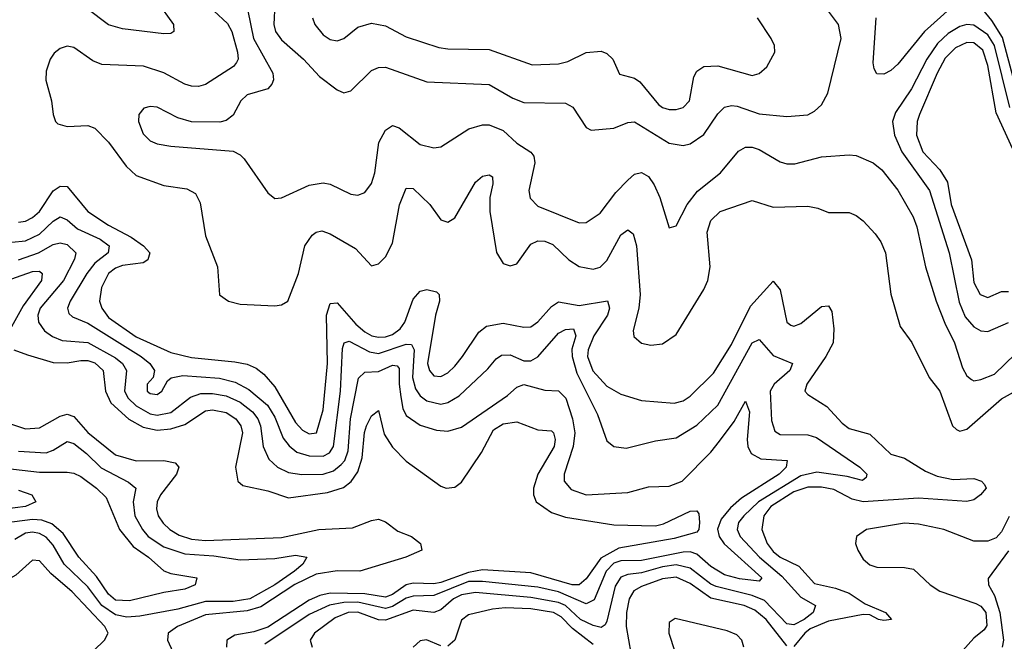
# Model space of a CAD drawing. Header units: inches. Extents: x 884549 to 1028252, y 526810 to 653624.
# Tile 208 of 256: x 942413 to 945258, y 581807 to 583604. Entities that reach past the tile are written whole.
import ezdxf

# ---------------------------------------------------------------- set-up
doc = ezdxf.new("R2010")
doc.units = ezdxf.units.IN
doc.header["$MEASUREMENT"] = 0
doc.layers.add('A9548', color=7, linetype='Continuous')

msp = doc.modelspace()

# ---------------------------------------------------------------- linework, layer by layer
at = {"layer": 'A9548', "color": 5}
for points, elevation in [([(942810, 583656.1), (942857.8, 583590), (942858.9, 583570), (942850, 583564.1), (942830, 583563), (942710, 583577.8), (942670, 583589.7), (942544.8, 583684.8)], 2380), ([(943150.1, 583650), (943147.5, 583590), (943152.7, 583570), (943170, 583546), (943233.6, 583490), (943279.6, 583439.6), (943330, 583401.7), (943350, 583392.9), (943370, 583398.3), (943430, 583457.4), (943450, 583466.3), (943470, 583467.1), (943590, 583424.8), (943770, 583417.1), (943837.6, 583377.6), (943870, 583364.7), (943990, 583362.8), (944011.4, 583351.4), (944050, 583292.4), (944064.5, 583284.5), (944130, 583290.8), (944170, 583307), (944190, 583308.9), (944290, 583247.6), (944330, 583240.5), (944350, 583245.7), (944390, 583272.4), (944430, 583332.2), (944450, 583351), (944470, 583356.1), (944486, 583354), (944550, 583331.7), (944630, 583324.2), (944690.6, 583329.4), (944710, 583339.6), (944730, 583358), (944747.8, 583392.2), (944786.9, 583550), (944779.4, 583590), (944730, 583655.8)], 2460), ([(945130, 583662.2), (945027.6, 583570), (944950, 583475.7), (944930, 583457.2), (944910, 583446.9), (944890, 583447.8), (944881.8, 583461.8), (944879.2, 583479.2), (944888.3, 583610)], 2440), ([(945489.7, 583609.7), (945494.9, 583490), (945506.4, 583426.4), (945535.8, 583315.8), (945610.3, 583190), (945615.7, 583170), (945610, 583113.3), (945590, 583090.7), (945504, 583164), (945470, 583187.2), (945414.4, 583214.4), (945394.4, 583234.4), (945374.3, 583270), (945335.6, 583315.6), (945316, 583350), (945286.6, 583426.6), (945252.7, 583552.7), (945221.9, 583601.9), (945170, 583666.1)], 2440), ([(942974, 583630), (943013.3, 583593.3), (943026.2, 583570), (943042.7, 583510), (943044.3, 583490), (943039.7, 583480.3), (943031.3, 583468.7), (942950, 583416.4), (942930, 583410.8), (942910, 583412), (942890, 583417.9), (942830, 583450.6), (942771.2, 583470), (942650, 583474.4), (942624.9, 583484.9), (942570, 583523.7), (942550, 583527.2), (942530, 583521.1), (942512.9, 583507.1), (942501.3, 583490), (942490, 583455.1), (942488.9, 583428.9), (942504.8, 583370), (942509.6, 583329.6), (942516.2, 583310), (942523.4, 583303.4), (942550, 583295.1), (942610, 583298.6), (942630, 583290.1), (942669.5, 583250), (942720.3, 583180.3), (942750, 583153.7), (942830, 583124.6), (942895.6, 583115.6), (942921.2, 583101.2), (942934.2, 583074.2), (942950, 582979.3), (942984.2, 582890), (942990, 582808.4), (943016.3, 582790), (943050, 582781.5), (943150, 582776.8), (943170, 582780.2), (943188, 582790), (943218.4, 582870), (943236.7, 582950), (943258.6, 582981.4), (943270, 582990.2), (943286.6, 582993.4), (943310, 582985.5), (943383.1, 582943.1), (943430, 582892.1), (943450, 582898.2), (943470, 582918.3), (943490, 582957.7), (943510.8, 583069.2), (943530, 583116.9), (943550, 583116.6), (943598.2, 583070), (943630, 583025.8), (943650, 583018.9), (943670, 583031), (943730, 583134.8), (943750, 583151.6), (943770, 583155.8), (943779.6, 583150), (943780.4, 583130), (943771.5, 583090), (943771.6, 583050), (943791, 582931), (943810, 582898.8), (943830, 582892.1), (943850, 582898.7), (943890, 582955.6), (943910, 582964.6), (943930, 582963.9), (943953.9, 582953.9), (943999.9, 582910), (944030, 582890.5), (944070, 582883.2), (944090, 582888.7), (944110, 582907.6), (944150, 582982.5), (944170, 582996.8), (944185.3, 582985.3), (944195.6, 582950), (944206.3, 582810), (944201.8, 582770), (944185.3, 582705.3), (944188.1, 582688.1), (944210, 582669.1), (944236.9, 582663.1), (944270, 582666.6), (944310, 582694), (944390, 582824.2), (944401.1, 582850), (944407.8, 582890), (944399.2, 582990), (944410, 583023.5), (944437.3, 583050), (944530, 583081.8), (944590, 583061.9), (944690, 583065), (944719.6, 583059.6), (944750, 583047.2), (944810, 583046.4), (944830, 583038.2), (944850, 583022.2), (944885.3, 582985.3), (944901.5, 582961.5), (944914.8, 582930), (944930.6, 582810.6), (944956.7, 582716.7), (944991.1, 582671.1), (945040.9, 582570), (945071.6, 582530), (945108.3, 582430), (945119.7, 582419.7), (945130, 582414.4), (945150, 582420.6), (945250, 582508.3), (945330, 582552.6)], 2420), ([(943072.3, 583630), (943089, 583550), (943144.2, 583450), (943146.3, 583430), (943142, 583418), (943130, 583404.5), (943070, 583386.9), (943052.5, 583370), (943030, 583328.6), (943010, 583312.3), (942991.8, 583308.2), (942910, 583308.9), (942870, 583320.2), (942810, 583351.4), (942790, 583353.2), (942772, 583348), (942756.9, 583330), (942756.8, 583310), (942770, 583274.6), (942790, 583254.3), (942810, 583245.3), (942850, 583238.8), (943030, 583223.9), (943050, 583213.8), (943061.6, 583201.6), (943130, 583103.8), (943150, 583087.2), (943170, 583088.9), (943250, 583125.9), (943290, 583132.7), (943310, 583128.5), (943370, 583099.3), (943390, 583096.9), (943410, 583104.4), (943430, 583130.3), (943439, 583161), (943450.4, 583249.6), (943470, 583284.9), (943490, 583298), (943510, 583291.3), (943570, 583243.8), (943610, 583234), (943630, 583236.5), (943711.3, 583288.7), (943750, 583300.5), (943770, 583299.8), (943810, 583283.9), (943850, 583247.6), (943890, 583221.2), (943898.6, 583210), (943901.9, 583190), (943883.9, 583110), (943888.5, 583088.5), (943910, 583064.6), (944030, 583016.5), (944050, 583017.5), (944090, 583044.6), (944135.3, 583104.7), (944170, 583140.5), (944190, 583157.4), (944210, 583162), (944230, 583151), (944246.5, 583126.5), (944262.8, 583090), (944290, 583002), (944310, 583007.7), (944342, 583070), (944371.3, 583108.7), (944438.5, 583161.5), (944490, 583224.2), (944510, 583235.6), (944530, 583236.1), (944550, 583228.5), (944610, 583193.5), (944630, 583187.7), (944652.6, 583187.4), (944730, 583207.5), (944810, 583213.8), (944830, 583211.1), (944879.5, 583190), (944904.2, 583170), (944950, 583111.4), (944994.4, 583034.4), (945005.1, 583005.1), (945030.1, 582890.1), (945061.5, 582790), (945086.3, 582726.3), (945114.5, 582670), (945137.6, 582597.6), (945150, 582574.3), (945163.4, 582563.4), (945170, 582560.1), (945190, 582563.8), (945230, 582579.1), (945290, 582638.5)], 2440), ([(943258.9, 583610), (943265.6, 583590), (943290, 583560.6), (943310, 583546.6), (943330, 583543.2), (943349.6, 583550), (943390, 583582.2), (943430, 583594.1), (943470, 583586.7), (943530, 583554.9), (943624.1, 583524.1), (943650, 583519.9), (943770, 583518.3), (943893.8, 583473.8), (943970, 583476.3), (943996.5, 583483.5), (944050, 583509.5), (944092.9, 583512.9), (944110, 583506.7), (944126.7, 583490), (944146.3, 583446.3), (944190, 583435.4), (944204.8, 583424.8), (944259, 583359), (944270, 583350.6), (944290, 583344.9), (944310, 583344.6), (944330, 583350.8), (944348.6, 583370), (944360.6, 583439.4), (944370, 583455.7), (944390, 583469), (944430.5, 583470.5), (944530, 583442.5), (944550, 583448.4), (944572.2, 583467.8), (944595.1, 583510), (944593.7, 583530), (944584.8, 583550), (944544.5, 583610)], 2480), ([(945273.7, 583350), (945229.4, 583530), (945210, 583560.1), (945170, 583588.1), (945150, 583590.6), (945130, 583584.9), (945096.1, 583563.9), (945064.8, 583535.2), (945034.1, 583490), (944990, 583404.6), (944943.9, 583336.1), (944934.8, 583310), (944941, 583270), (944962.1, 583222.1), (945042.2, 583110), (945098.5, 582930), (945127.8, 582787.8), (945145.4, 582745.4), (945170, 582716), (945190, 582704.6), (945210, 582702.3), (945270, 582728.8)], 2460), ([(945283, 583230), (945234.8, 583334.8), (945210, 583472.2), (945195.7, 583515.7), (945170, 583536.9), (945150, 583538.7), (945116.7, 583523.3), (945087.5, 583492.5), (945064.5, 583450), (945013.5, 583330), (945006.5, 583310), (945004.2, 583270), (945022.5, 583222.5), (945071.7, 583170), (945094.2, 583134.2), (945104.7, 583070), (945162.9, 582910), (945170, 582844.7), (945188.4, 582810), (945210, 582801.1), (945250, 582817.9), (945270, 582818.6)], 2480), ([(942410, 583018.5), (942430, 583022), (942450, 583031.9), (942470, 583049.3), (942510, 583109.2), (942530, 583123.3), (942550, 583121.6), (942610.1, 583050), (942669.6, 583010), (942735.5, 582975.5), (942771.1, 582950), (942789.2, 582930), (942783, 582910), (942770, 582901.6), (942710, 582893.7), (942690, 582885.9), (942669.7, 582870), (942649.8, 582830), (942644.1, 582790), (942650.4, 582770), (942670, 582743.4), (942750, 582687.7), (942850, 582642.1), (942910, 582627.6), (943034.9, 582614.9), (943070, 582607.8), (943096.5, 582596.5), (943119, 582579), (943150, 582542.3), (943210, 582439.9), (943230, 582417.6), (943250, 582406.7), (943270.8, 582410), (943290, 582476.5), (943302.1, 582610), (943299.6, 582750), (943310, 582783.6), (943330, 582785.9), (943384.3, 582724.3), (943410, 582701.9), (943430.3, 582690.3), (943450, 582685.9), (943470, 582687.7), (943490, 582694.1), (943512, 582710), (943526.4, 582730), (943550, 582796.3), (943570, 582819.2), (943590, 582824.3), (943617.6, 582817.6), (943625.5, 582810), (943625.9, 582790), (943614.2, 582750), (943591.3, 582610), (943597.2, 582590), (943610, 582574.7), (943630, 582573), (943650, 582583.3), (943670, 582602.9), (943693, 582630), (943739.4, 582700.6), (943761.7, 582718.3), (943810, 582726.4), (943870, 582715), (943890, 582716.4), (943910, 582730.7), (943950, 582775.1), (943970, 582788.7), (944030, 582778.3), (944111.7, 582791.7), (944117, 582770), (944111.3, 582750), (944071.9, 582690), (944055.5, 582650), (944054.1, 582630), (944068.9, 582588.9), (944110, 582544.5), (944150, 582521.7), (944210, 582502.9), (944304.6, 582495.4), (944330, 582502.3), (944350, 582515.6), (944417.7, 582582.3), (944470, 582665.4), (944524.4, 582775.6), (944590, 582848.2), (944610, 582823.6), (944629.4, 582729.4), (944641.3, 582721.3), (944650, 582718.4), (944670, 582725.8), (944730, 582774.6), (944750, 582776.9), (944760.1, 582760.1), (944765.4, 582710), (944763.1, 582670), (944742.5, 582630), (944687.3, 582550), (944681.8, 582530), (944690, 582520.2), (944745.6, 582485.6), (944790, 582437.4), (944810, 582422.3), (944870, 582405.8), (944930, 582348.2), (944970, 582336.2), (945030, 582299.3), (945064.4, 582284.4), (945110, 582274.3), (945170, 582277.2), (945192.4, 582270), (945200.5, 582260.5), (945205.5, 582250), (945189.5, 582230), (945170, 582216.3), (945150, 582211.1), (945010, 582220.5), (944850, 582210.4), (944818.3, 582218.3), (944765.9, 582245.9), (944730, 582253), (944690, 582252.8), (944650, 582238.7), (944583.8, 582196.2), (944563.2, 582170), (944557.2, 582130), (944572.6, 582090), (944590, 582066.4), (944610, 582050.6), (944664.2, 582024.2), (944710, 581974.5), (944770, 581961), (944810, 581946.5), (944855.7, 581915.7), (944915.1, 581890), (944932.6, 581870), (944910, 581867), (944894.3, 581870), (944870, 581883.9), (944850, 581884.8), (944750, 581865.3), (944697.5, 581842.5), (944681.3, 581830), (944650, 581792.1)], 2380), ([(942390, 582961.2), (942430, 582965.1), (942470, 582984.1), (942510, 583021.7), (942530, 583034.2), (942550, 583025.3), (942579.8, 582999.8), (942645.2, 582970), (942671.2, 582950), (942668.4, 582930), (942630, 582900.1), (942607, 582870), (942559.4, 582790), (942550.8, 582770), (942555, 582755), (942565.5, 582745.5), (942610, 582726.6), (942763.7, 582630), (942788.8, 582610), (942803, 582590), (942799.2, 582570), (942781.9, 582550), (942781.7, 582530), (942790, 582523.1), (942810, 582520.1), (942823.4, 582530), (942839.9, 582560.1), (942851.2, 582568.8), (942884.9, 582575.1), (942990, 582567.7), (943035.8, 582555.8), (943075.1, 582535.1), (943129.2, 582489.2), (943150, 582454.7), (943174.7, 582394.7), (943191.6, 582371.6), (943214.2, 582354.2), (943250, 582343.1), (943290, 582342), (943308.5, 582351.5), (943320.3, 582370), (943339.6, 582530), (943346.1, 582653.9), (943350.4, 582669.6), (943365.5, 582674.5), (943423.7, 582643.7), (943450, 582638.7), (943530, 582666.5), (943545, 582665), (943553.3, 582650), (943547.8, 582570), (943556.7, 582536.7), (943570, 582516.9), (943590, 582502.4), (943630, 582492.4), (943650, 582497.3), (943683, 582517), (943765.7, 582594.3), (943790, 582624), (943805.5, 582634.5), (943830, 582635), (943870, 582618), (943890, 582617.7), (943910.7, 582629.3), (943970, 582697.4), (943990, 582708.5), (944013.4, 582710), (944019.6, 582690), (944008.9, 582651.1), (944009.4, 582630.6), (944022.6, 582582.6), (944083, 582463), (944110, 582386.7), (944130.2, 582370.2), (944165, 582365), (944250, 582386.4), (944310, 582395.4), (944370, 582432.1), (944430, 582490.1), (944530, 582670.1), (944550, 582679.8), (944590, 582633), (944646.5, 582610), (944638.4, 582590), (944593.3, 582550), (944581.8, 582530), (944585.7, 582445.7), (944594.6, 582414.6), (944610, 582404.9), (944690, 582403.7), (944715.7, 582395.7), (944840.2, 582310), (944861.3, 582290), (944859.3, 582280.7), (944848.6, 582271.4), (944803.6, 582283.6), (944716.4, 582296.4), (944670, 582285), (944548, 582210), (944505.1, 582170), (944490.4, 582150), (944486.2, 582130), (944494.6, 582110), (944550.3, 582050), (944615.7, 581995.7), (944670, 581934.8), (944712.6, 581910), (944705.9, 581890), (944680.1, 581870), (944650, 581854.5), (944630, 581857.3), (944565, 581925), (944530, 581939.2), (944425.3, 581965.3), (944410, 581972.4), (944350, 582018.5), (944310, 582027.9), (944270, 582022.3), (944210, 582004.4), (944170, 582000.3), (944150, 581992.7), (944133.9, 581966.1), (944110, 581864.8), (944105.1, 581854.9), (944093.2, 581846.8), (944070, 581852.5), (944033.1, 581870), (943990, 581910), (943970, 581919.3), (943890, 581934), (943730, 581947.6), (943690, 581941.5), (943666.7, 581930), (943630, 581898.2), (943610, 581890.5), (943550, 581896.9), (943470, 581867.9), (943450, 581869.1), (943390, 581891.1), (943362, 581890), (943325, 581875), (943264.5, 581830), (943252.4, 581810), (943258.4, 581790)], 2360), ([(942410, 582910.3), (942467.2, 582930), (942510, 582954.3), (942530, 582959), (942550, 582954.4), (942575.3, 582930), (942571.5, 582911.5), (942539.6, 582850), (942472.3, 582770), (942465.9, 582750), (942467.4, 582730), (942484.5, 582704.5), (942507.9, 582687.9), (942536.2, 582676.2), (942610, 582671.3), (942690, 582626.8), (942710.4, 582610), (942721.7, 582590), (942716.4, 582530), (942726.8, 582510), (942750, 582487.5), (942790, 582464.6), (942810, 582460.8), (942850, 582468.5), (942906.8, 582513.2), (942936.2, 582523.8), (942970, 582523.8), (943010, 582517), (943050, 582498.6), (943086, 582470), (943101.6, 582450), (943109, 582430), (943116.6, 582370), (943133.2, 582333.2), (943158.5, 582310), (943190, 582294.6), (943228.8, 582288.8), (943290, 582290.3), (943319.8, 582300.2), (943342.3, 582317.7), (943352.3, 582330), (943362.4, 582357.6), (943369.2, 582450), (943392.1, 582567.9), (943410, 582585.4), (943450, 582587), (943490, 582605.2), (943503.4, 582603.4), (943510, 582596), (943509.2, 582550.8), (943514, 582514), (943520.5, 582480.5), (943530, 582459.5), (943570, 582431.5), (943617.4, 582417.4), (943650, 582414.5), (943690, 582426.2), (943822.5, 582517.5), (943850, 582541.4), (943870, 582549.4), (943930, 582532.8), (943970, 582531.3), (943990.9, 582510), (944010.1, 582450), (944017.2, 582410), (944012.5, 582370), (943985.9, 582290), (943986.2, 582270), (944006.1, 582246.1), (944050, 582230.6), (944170, 582237.5), (944230, 582253.4), (944290, 582255.8), (944327.2, 582270), (944410, 582354.2), (944434.7, 582385.3), (944477.4, 582442.6), (944510, 582501.1), (944521.5, 582470), (944515.3, 582390), (944516.6, 582370), (944526.5, 582350), (944554.6, 582334.6), (944630.2, 582330), (944627.8, 582310), (944607.3, 582290), (944499.1, 582220.9), (944466.9, 582193.1), (944440.1, 582159.9), (944429.1, 582130.9), (944433.8, 582110), (944448.9, 582088.9), (944557.1, 581990), (944550, 581980.8), (944492.5, 581987.5), (944450, 581999.5), (944410, 582023.5), (944370, 582058.4), (944350, 582065.6), (944330, 582064.5), (944210, 582040.9), (944150, 582040), (944130, 582033.1), (944107.4, 582010), (944072.9, 581927.1), (944050, 581914.9), (943970, 581949.7), (943910, 581963), (943750, 581980.1), (943710, 581979.4), (943610, 581939.4), (943550, 581937.8), (943530, 581931.5), (943490, 581907.6), (943470, 581902.2), (943390, 581920), (943350, 581919.1), (943308.3, 581911.7), (943250, 581884), (943121.4, 581798.6)], 2340), ([(942327.2, 582832.8), (942450, 582876), (942470, 582876.7), (942478.3, 582870), (942476.3, 582850), (942423.4, 582776.6), (942374.8, 582690)], 2320), ([(942396.4, 582650), (942435.6, 582635.6), (942510, 582613.2), (942550, 582612.2), (942590, 582619.2), (942610, 582618.9), (942630, 582612), (942654.3, 582590), (942661.3, 582530), (942676.7, 582496.7), (942728.8, 582448.8), (942770, 582425.7), (942810, 582417.2), (942850, 582421), (942890, 582434.1), (942950, 582472.9), (942970, 582476.6), (943010, 582468.8), (943037.4, 582450), (943051.7, 582430), (943056.6, 582410), (943037.1, 582310), (943043.2, 582270), (943057.8, 582257.8), (943130, 582242.1), (943190, 582221.3), (943302.6, 582237.4), (943348.3, 582251.7), (943371.3, 582268.7), (943390, 582296.8), (943402.7, 582337.3), (943409.5, 582410.5), (943415.3, 582430), (943430, 582458.8), (943450, 582473.8), (943466, 582406), (943490, 582367.8), (943530, 582327.7), (943630, 582255.9), (943645.5, 582250), (943670, 582252.8), (943690, 582267.1), (943747.5, 582352.5), (943782.1, 582417.9), (943810, 582436.1), (943850, 582441.6), (943910, 582418), (943950, 582415.7), (943955.1, 582410), (943960.2, 582390), (943957.1, 582370), (943909.8, 582290), (943898, 582250), (943897.9, 582230), (943905.4, 582210), (943950, 582179.1), (943990, 582165.5), (944130, 582143.8), (944250, 582140.9), (944273.6, 582146.4), (944350, 582182.9), (944370, 582183.7), (944375.1, 582175.1), (944377.7, 582150), (944375.3, 582130), (944370, 582122.5), (944304.3, 582104.3), (944144, 582076), (944092.6, 582047.4), (944050, 581987.2), (944030, 581970.3), (944009.8, 581970), (943890, 582005.2), (943750, 582013.1), (943710, 582006.2), (943630, 581976.7), (943610, 581973.1), (943550, 581974.7), (943530, 581970.2), (943490, 581942.4), (943470, 581934.3), (943410, 581944.1), (943310, 581945.8), (943280.6, 581939.4), (943250, 581926.1), (943130, 581847.6), (943090, 581834.2), (943035, 581825), (943011.4, 581810), (943010.6, 581790)], 2320), ([(942333.1, 582453.1), (942430, 582421.7), (942470, 582424.2), (942530, 582457.6), (942550, 582463.8), (942570, 582456.5), (942610.4, 582410.4), (942690, 582346.1), (942750, 582328.9), (942829.2, 582329.2), (942862.7, 582322.7), (942873.4, 582310), (942866.2, 582290), (942820.4, 582230), (942810.7, 582210), (942808.4, 582190), (942813.7, 582170), (942828, 582148), (942846.5, 582130), (942873.7, 582113.7), (942910, 582102.5), (942950, 582098.8), (943170, 582107.3), (943277, 582130), (943375.1, 582135.1), (943430, 582156.5), (943450, 582159.9), (943470, 582152.4), (943505.5, 582125.5), (943545.4, 582110), (943571.3, 582090), (943575, 582070), (943529.2, 582050), (943395.8, 582010), (943330, 582010.5), (943270, 582000.9), (943208.6, 581971.4), (943110, 581906.3), (943070, 581895), (942950, 581883.8), (942868.7, 581850), (942842.1, 581830), (942840.3, 581810), (942876.5, 581730)], 2280), ([(942410, 582356.8), (942490, 582351.9), (942510, 582359.5), (942550, 582385), (942570, 582379), (942606.6, 582350), (942648.2, 582308.2), (942727.4, 582267.4), (942748.7, 582250), (942740.8, 582210), (942745.5, 582170), (942767.7, 582130), (942784.8, 582110), (942830, 582080.1), (942890, 582059.5), (942973.7, 582053.7), (943050, 582042.1), (943150, 582046), (943210, 582055.7), (943243.1, 582050), (943230.8, 582030), (943206.9, 582010), (943150, 581969.8), (943078.2, 581930), (943030, 581922), (942950, 581921.6), (942870, 581899.8), (942760.3, 581879.7), (942723, 581877), (942690, 581883.8), (942650, 581910), (942610, 581964.2), (942541.2, 582030), (942510, 582084.7), (942490, 582108), (942470, 582118.9), (942450, 582122.4), (942430, 582119.4), (942399.1, 582100.9)], 2260), ([(942370, 582307.9), (942470, 582295.6), (942550, 582296), (942570, 582292.8), (942590, 582283.3), (942635.4, 582250), (942662.9, 582222.9), (942701.9, 582130), (942740.8, 582080.8), (942785.5, 582050), (942830, 582011.1), (942850, 582002.5), (942925.3, 581990), (942920.2, 581970), (942890, 581957.8), (942830, 581948.3), (942730, 581924.2), (942690, 581926.1), (942670, 581943), (942634.7, 581994.7), (942583.9, 582050), (942539, 582119), (942506.4, 582146.4), (942476.7, 582156.7), (942450, 582158.9), (942368.3, 582148.3)], 2240), ([(942410, 582244.3), (942448.4, 582230), (942459.7, 582210), (942430, 582196.5), (942370, 582188.7)], 2220), ([(945272.3, 582167.7), (945250, 582123.7), (945234.4, 582105.6), (945210, 582096.7), (945170, 582096.5), (945083.5, 582130), (945010, 582145.9), (944970, 582148.5), (944859.7, 582130), (944830.7, 582110), (944828.3, 582090), (944834.9, 582070), (944850, 582044.8), (944870, 582027.8), (944890, 582021.1), (944970, 582020.6), (944995.7, 582015.7), (945044.3, 581970), (945071.7, 581951.7), (945175.9, 581915.9), (945190, 581908.8), (945204.8, 581890), (945207.7, 581852.3), (945200, 581840), (945170, 581816.3), (945129.2, 581770.8)], 2420), ([(945270, 582068.5), (945211.5, 581988.5), (945212.8, 581970), (945230, 581939.4), (945245.6, 581890), (945255.9, 581810), (945251.9, 581790)], 2440), ([(944630, 581793.4), (944569.7, 581869.7), (944537.2, 581897.2), (944506.3, 581910), (944410, 581932), (944350, 581974.2), (944310, 581992.2), (944270, 581987.9), (944210, 581965.4), (944187.5, 581952.5), (944174.4, 581930), (944166.3, 581890), (944165.9, 581850), (944185.9, 581734.1)], 2380), ([(944070, 581798.1), (944010, 581844.4), (943978, 581878), (943955.4, 581890), (943890, 581901.1), (943816, 581904), (943779.7, 581900.3), (943710, 581883.2), (943690, 581868.3), (943670.9, 581810), (943650, 581792.8)], 2380), ([(944505.3, 581790), (944499.7, 581810), (944485.6, 581825.6), (944457.4, 581837.4), (944307.3, 581872.7), (944290, 581861.6), (944289.2, 581830), (944360.9, 581610)], 2420), ([(943630, 581793.5), (943588.8, 581811.2), (943570, 581808.2), (943550.3, 581790)], 2380)]:
    msp.add_lwpolyline(points, dxfattribs=dict(at, elevation=elevation))
at = {"layer": 'A9548', "color": 5, "elevation": 2280}
msp.add_lwpolyline([(942450, 582041.3), (942402.1, 581997.9), (942351.9, 581970), (942331.3, 581950), (942316, 581910), (942314.8, 581890), (942351.7, 581811.7), (942370.7, 581730), (942390.5, 581690.5), (942430, 581652.2), (942470, 581631.2), (942490, 581626.4), (942510, 581630.1), (942530, 581646.5), (942596.6, 581750), (942658.3, 581810), (942668.6, 581830), (942659, 581850), (942565.2, 581950), (942503, 582003), (942470, 582039.2)], close=True, dxfattribs=at)

doc.saveas('drawing.dxf')
